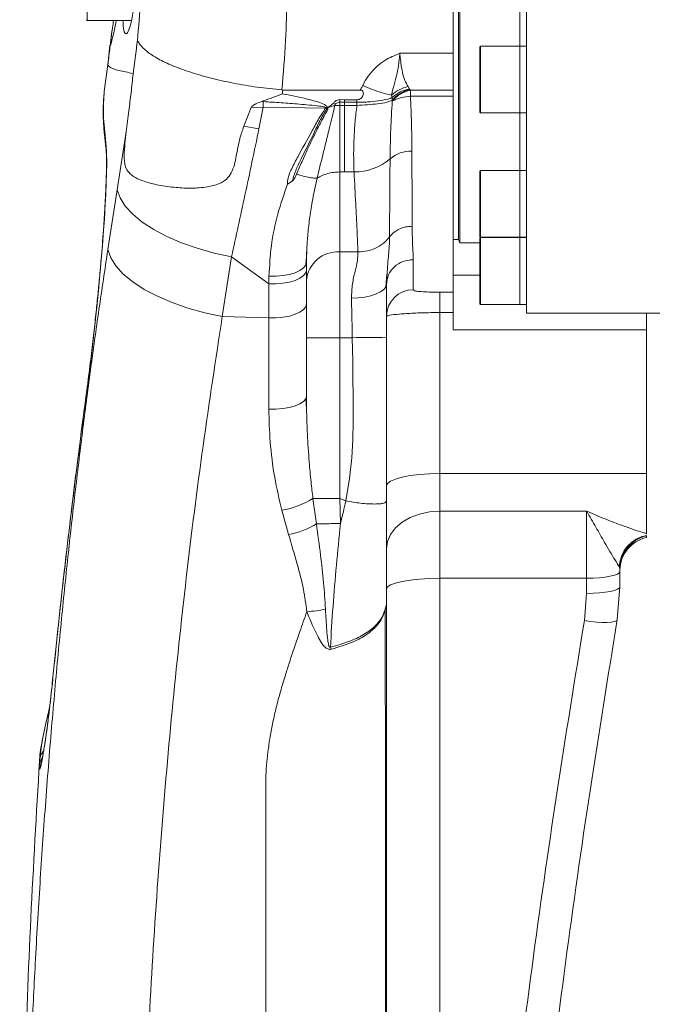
# Model space of a CAD drawing. Header units: millimetres. Extents: x 176 to 9387, y -11044 to -3322.
# Tile 48 of 255: x 1136 to 1231, y -5290 to -5143. Entities that reach past the tile are written whole.
import ezdxf

# ---------------------------------------------------------------- set-up
doc = ezdxf.new("R2010")
doc.units = ezdxf.units.MM
doc.header["$LTSCALE"] = 0.3175
doc.layers.add('1轮廓实线层', color=7, linetype='Continuous', lineweight=18)

msp = doc.modelspace()

# ---------------------------------------------------------------- linework, layer by layer
at = {"layer": '1轮廓实线层', "ltscale": 20}
for p, q in [((1212.35142, -5186.45329), (1212.35142, -5042.84639)), ((1202.35142, -5175.95328), (1202.35142, -5053.14464)), ((1202.15142, -5175.45326), (1202.15142, -5053.63495)), ((1146.45142, -5126.602), (1146.45142, -5142.60204)), ((1201.35142, -5131.4909), (1201.35142, -5147.53492)), ((1211.35142, -5146.45429), (1211.35142, -5132.12187)), ((1146.45142, -5142.60204), (1153.11173, -5142.60204)), ((1149.88248, -5146.29431), (1149.56016, -5149.32854)), ((1149.9389, -5146.30039), (1149.92729, -5146.37644)), ((1149.95987, -5146.16318), (1149.9389, -5146.30039)), ((1211.35142, -5146.45429), (1205.45143, -5146.45429)), ((1205.45143, -5146.45429), (1205.45143, -5156.45428)), ((1212.35142, -5146.45429), (1211.35142, -5146.45429)), ((1211.35142, -5146.83492), (1211.35142, -5146.45429)), ((1211.35142, -5153.36771), (1211.35142, -5146.45429)), ((1201.35142, -5147.53492), (1193.35142, -5147.53492)), ((1201.35142, -5147.53492), (1201.35142, -5153.04048)), ((1205.35142, -5156.35426), (1205.35142, -5146.5543)), ((1211.35142, -5156.45428), (1211.35142, -5146.83492)), ((1149.57364, -5149.22781), (1149.04093, -5153.25506)), ((1149.04313, -5153.31561), (1149.02102, -5153.46939)), ((1175.65551, -5153.03285), (1175.79195, -5153.03917)), ((1175.79195, -5153.03917), (1187.42233, -5153.03917)), ((1192.21753, -5154.16701), (1192.11098, -5153.80127)), ((1194.57755, -5152.51036), (1194.81042, -5152.87812)), ((1194.81042, -5152.87812), (1194.85215, -5152.93867)), ((1201.35142, -5153.04048), (1194.93262, -5153.04048)), ((1194.93262, -5153.04048), (1194.93262, -5153.98128)), ((1201.35142, -5153.04048), (1201.35142, -5153.98128)), ((1211.35142, -5156.45428), (1211.35142, -5153.36771)), ((1172.87809, -5154.67973), (1172.66146, -5154.75542)), ((1172.85774, -5154.76401), (1172.66146, -5154.75542)), ((1172.87809, -5154.67973), (1172.85774, -5154.76401)), ((1172.87112, -5155.60157), (1172.85774, -5154.76401)), ((1183.63595, -5155.13809), (1183.62255, -5155.37066)), ((1184.36177, -5154.4816), (1184.35883, -5154.87368)), ((1184.35915, -5155.35135), (1184.35922, -5154.87368)), ((1184.36177, -5154.4816), (1185.04873, -5154.48482)), ((1185.04873, -5154.48482), (1186.92419, -5154.48482)), ((1185.04873, -5154.48482), (1185.04873, -5154.87463)), ((1186.92419, -5154.87463), (1185.04873, -5154.87463)), ((1185.04873, -5155.35123), (1185.04873, -5154.87463)), ((1186.92418, -5155.35123), (1186.92418, -5154.87463)), ((1186.92419, -5154.48482), (1186.92419, -5154.87463)), ((1192.21681, -5154.70476), (1192.17659, -5154.58674)), ((1192.17681, -5154.58722), (1192.21753, -5154.16701)), ((1201.35142, -5153.98128), (1194.93262, -5153.98128)), ((1201.35142, -5153.98128), (1201.35142, -5183.32298)), ((1171.08272, -5155.64389), (1169.94943, -5158.47332)), ((1172.87112, -5155.60157), (1171.08272, -5155.64389)), ((1172.87112, -5155.60157), (1172.23046, -5158.85098)), ((1182.21905, -5155.75309), (1172.87112, -5155.60157)), ((1182.40301, -5155.88755), (1182.21903, -5155.75309)), ((1183.62255, -5155.37066), (1182.61416, -5155.67763)), ((1183.98986, -5155.35612), (1183.62255, -5155.37066)), ((1185.04873, -5155.35123), (1184.35915, -5155.35135)), ((1186.92419, -5155.35123), (1185.04873, -5155.35123)), ((1185.04873, -5155.35123), (1185.04873, -5165.31617)), ((1205.45143, -5156.45428), (1211.35142, -5156.45428)), ((1211.35142, -5156.45428), (1212.35142, -5156.45428)), ((1211.35142, -5165.07746), (1211.35142, -5156.45428)), ((1152.32073, -5159.29766), (1150.97216, -5167.9833)), ((1169.94943, -5158.47332), (1172.23046, -5158.85098)), ((1185.04873, -5165.31617), (1184.35143, -5165.31802)), ((1184.35143, -5165.31802), (1184.35143, -5177.30273)), ((1185.04873, -5165.31617), (1186.48335, -5165.31617)), ((1205.35142, -5174.97749), (1205.35142, -5165.17747)), ((1211.35142, -5165.07746), (1205.45143, -5165.07746)), ((1205.45143, -5165.07746), (1205.45143, -5175.07751)), ((1212.35142, -5165.07746), (1211.35142, -5165.07746)), ((1211.35142, -5166.54194), (1211.35142, -5165.07746)), ((1211.35142, -5173.61302), (1211.35142, -5165.07746)), ((1177.20863, -5166.68279), (1176.49822, -5167.1604)), ((1211.35142, -5175.07751), (1211.35142, -5166.54194)), ((1150.97216, -5167.9833), (1149.57175, -5176.94951)), ((1211.35142, -5175.07751), (1211.35142, -5173.61302)), ((1201.35142, -5175.45326), (1202.15142, -5175.45326)), ((1202.15142, -5175.45326), (1202.35142, -5175.95328)), ((1202.35142, -5175.95328), (1205.35142, -5175.95328)), ((1205.35142, -5185.05628), (1205.35142, -5175.25626)), ((1205.45143, -5175.07751), (1211.35142, -5175.07751)), ((1211.35142, -5175.15631), (1205.45143, -5175.15631)), ((1205.45143, -5175.15631), (1205.45143, -5185.1563)), ((1211.35142, -5175.07751), (1212.35142, -5175.07751)), ((1211.35142, -5175.15631), (1211.35142, -5175.07751)), ((1212.35142, -5175.15631), (1211.35142, -5175.15631)), ((1211.35142, -5178.24287), (1211.35142, -5175.15631)), ((1211.35142, -5184.77566), (1211.35142, -5175.15631)), ((1179.25534, -5179.24912), (1179.38018, -5177.32395)), ((1184.35143, -5177.30273), (1187.07189, -5177.30273)), ((1184.35143, -5190.14383), (1184.35143, -5177.30273)), ((1166.73057, -5186.94837), (1168.10861, -5178.01792)), ((1168.10861, -5178.01792), (1173.70748, -5182.06258)), ((1179.35142, -5179.96712), (1179.35142, -5178.84178)), ((1195.35143, -5178.45471), (1195.35143, -5182.96434)), ((1211.35142, -5185.1563), (1211.35142, -5178.24287)), ((1179.35142, -5179.96712), (1179.35142, -5185.05372)), ((1173.70748, -5182.06258), (1173.72769, -5180.9131)), ((1191.26847, -5182.57118), (1191.42125, -5180.64333)), ((1201.35142, -5180.78269), (1205.35142, -5180.78269)), ((1173.70748, -5182.06258), (1173.70748, -5187.14924)), ((1191.35142, -5182.167), (1191.35142, -5190.14383)), ((1199.35142, -5183.32298), (1201.35142, -5183.32298)), ((1199.35142, -5183.32298), (1199.35142, -5186.38171)), ((1201.35142, -5186.38171), (1201.35142, -5183.32298)), ((1211.35142, -5185.1563), (1211.35142, -5184.77566)), ((1179.35142, -5198.88182), (1179.35142, -5185.05372)), ((1205.45143, -5185.1563), (1211.35142, -5185.1563)), ((1211.35142, -5185.1563), (1212.35142, -5185.1563)), ((1166.73057, -5186.94837), (1173.70748, -5187.14924)), ((1173.70748, -5187.14924), (1173.70313, -5200.82522)), ((1199.35142, -5186.38171), (1199.35142, -5210.48618)), ((1201.35142, -5186.38171), (1199.35142, -5186.38171)), ((1201.35142, -5188.95329), (1201.35142, -5186.38171)), ((1212.35142, -5186.45329), (1232.35142, -5186.45329)), ((1230.35142, -5188.95329), (1230.35142, -5186.45329)), ((1230.35142, -5188.95329), (1201.35142, -5188.95329)), ((1230.35142, -5210.48618), (1230.35142, -5188.95329)), ((1184.35143, -5190.14383), (1179.35142, -5190.14383)), ((1186.22458, -5190.14383), (1184.35143, -5190.14383)), ((1184.35143, -5214.21559), (1184.35143, -5190.14383)), ((1191.35142, -5190.14383), (1191.35142, -5214.59843)), ((1179.37253, -5200.86868), (1179.25953, -5199.25583)), ((1179.37149, -5200.7934), (1179.35142, -5198.88182)), ((1179.36141, -5199.83287), (1179.28739, -5199.65346)), ((1199.35142, -5210.48618), (1199.35142, -5216.12884)), ((1199.35142, -5210.48618), (1230.35142, -5210.48618)), ((1230.35142, -5219.50669), (1230.35142, -5210.48618)), ((1184.35143, -5214.21559), (1180.3253, -5214.21559)), ((1180.83638, -5218.05049), (1180.3253, -5214.21559)), ((1184.35143, -5214.21559), (1184.43664, -5217.99357)), ((1185.23898, -5214.59843), (1184.35143, -5214.21559)), ((1191.35142, -5214.59843), (1191.35142, -5229.40756)), ((1175.64696, -5215.99103), (1176.66831, -5219.64545)), ((1199.35142, -5216.12884), (1199.35142, -5226.18259)), ((1199.35142, -5216.12884), (1221.35142, -5216.12884)), ((1221.35142, -5226.18259), (1221.35142, -5216.12884)), ((1230.35142, -5219.83678), (1230.35142, -5220.07985)), ((1230.35142, -5220.07985), (1230.35142, -5220.08396)), ((1226.35142, -5224.73408), (1226.2469, -5224.43445)), ((1226.35142, -5224.73408), (1226.35142, -5225.17772)), ((1226.35142, -5225.17772), (1226.35142, -5227.45426)), ((1199.35142, -5226.18259), (1199.35142, -5541.68017)), ((1221.35142, -5226.18259), (1199.35142, -5226.18259)), ((1221.35142, -5228.45055), (1221.35142, -5226.18259)), ((1226.35142, -5227.45426), (1225.94634, -5232.36759)), ((1221.01386, -5232.52947), (1221.35142, -5228.45055)), ((1191.35142, -5229.40756), (1191.35142, -5375.73166)), ((1182.93531, -5236.49473), (1183.05739, -5236.80348)), ((1140.88329, -5245.27956), (1140.6623, -5246.23157)), ((1140.66388, -5246.22573), (1140.70745, -5246.08291)), ((1139.31893, -5253.70194), (1139.29731, -5254.36474)), ((1139.32264, -5253.58821), (1139.31893, -5253.70194)), ((1139.3275, -5254.09294), (1139.38907, -5254.138))]:
    msp.add_line(p, q, dxfattribs=at)
at = {"layer": '1轮廓实线层', "lineweight": 0, "ltscale": 20}
for points in [[(1146.46632, -5197.69944), (1146.60429, -5196.66571), (1146.74786, -5195.56714), (1146.89663, -5194.40259), (1147.05021, -5193.17109), (1147.20808, -5191.87171), (1147.36973, -5190.50367), (1147.48066, -5189.54129), (1147.61711, -5188.32899), (1147.77726, -5186.86206), (1147.95874, -5185.13585), (1148.15843, -5183.14619), (1148.27605, -5181.9231), (1148.38648, -5180.73476), (1148.48985, -5179.58237), (1148.58632, -5178.46716), (1148.67606, -5177.39011), (1148.75919, -5176.35233), (1148.93166, -5174.04474), (1149.04465, -5172.37778), (1149.10926, -5171.34435), (1149.12618, -5171.06141), (1149.13111, -5170.97778), (1149.13287, -5170.9478), (1149.13342, -5170.93838), (1149.13361, -5170.93499), (1149.1337, -5170.93361), (1149.13373, -5170.93308), (1149.13375, -5170.93284), (1149.13375, -5170.93272), (1149.13375, -5170.93266), (1149.13376, -5170.93266), (1149.13376, -5170.9326), (1149.25474, -5168.66238), (1149.32718, -5166.94887), (1149.37476, -5165.38257), (1149.39525, -5164.1279), (1149.37531, -5162.19593), (1149.28557, -5160.97267)], [(1168.10861, -5178.01792), (1165.50067, -5177.45591), (1162.98622, -5176.75282), (1160.61063, -5175.92139), (1158.41674, -5174.9766), (1156.44412, -5173.93548), (1154.72836, -5172.81676), (1153.30038, -5171.6407), (1152.18595, -5170.42852), (1151.40519, -5169.20198), (1150.97216, -5167.9833)], [(1166.73057, -5186.94837), (1164.11093, -5186.39524), (1161.58574, -5185.69983), (1159.20087, -5184.87478), (1156.99968, -5183.93506), (1155.02219, -5182.8977), (1153.30433, -5181.78166), (1151.87735, -5180.60721), (1150.76715, -5179.39563), (1149.99393, -5178.16896), (1149.57175, -5176.94951)], [(1173.72769, -5180.9131), (1174.78543, -5180.92151), (1175.82374, -5180.83687), (1176.79613, -5180.66282), (1177.65909, -5180.40736), (1178.37396, -5180.08174), (1178.90874, -5179.70062), (1179.2395, -5179.28107), (1179.35142, -5178.84178)], [(1179.35142, -5179.96712), (1179.23896, -5180.41272), (1178.90665, -5180.83836), (1178.36941, -5181.22477), (1177.65145, -5181.55457), (1176.78503, -5181.81301), (1175.80913, -5181.98837), (1174.76767, -5182.07289), (1173.70748, -5182.06258)], [(1191.35142, -5182.167), (1191.25024, -5182.55545), (1190.95057, -5182.93239), (1190.46394, -5183.28346), (1189.80907, -5183.59507), (1189.01112, -5183.85531), (1188.10077, -5184.05415), (1187.11303, -5184.18391), (1186.08587, -5184.23964)], [(1179.35142, -5185.05372), (1179.23896, -5185.49938), (1178.90665, -5185.92496), (1178.36941, -5186.31137), (1177.65145, -5186.64123), (1176.78503, -5186.89961), (1175.80913, -5187.07503), (1174.76767, -5187.15949), (1173.70748, -5187.14924)], [(1186.22458, -5190.14383), (1186.27639, -5193.64769), (1186.31369, -5196.78075), (1186.32723, -5198.33518), (1186.34043, -5200.31239), (1186.35157, -5202.07412), (1186.35442, -5202.5363), (1186.35516, -5202.66272), (1186.35536, -5202.69979), (1186.35543, -5202.7129), (1186.35545, -5202.71696), (1186.35545, -5202.71839), (1186.35545, -5202.71898), (1186.35545, -5202.71922), (1186.35545, -5202.71928), (1186.35545, -5202.71934), (1186.35545, -5202.7194), (1186.31994, -5205.38891), (1186.14646, -5208.13311), (1185.78607, -5211.2353), (1185.23898, -5214.59843)], [(1146.49845, -5197.39301), (1146.48134, -5197.44022), (1146.46632, -5197.69944)], [(1179.35142, -5198.88182), (1179.23884, -5199.29535), (1178.90619, -5199.69029), (1178.36844, -5200.04881), (1177.64979, -5200.35482), (1176.78263, -5200.59444), (1175.80598, -5200.75698), (1174.76384, -5200.83506), (1173.70313, -5200.82522)], [(1199.35142, -5210.48618), (1197.7907, -5210.52207), (1196.28995, -5210.62834), (1194.90686, -5210.80096), (1193.69457, -5211.03318), (1192.69967, -5211.31618), (1191.96038, -5211.63906), (1191.50514, -5211.98941), (1191.35142, -5212.35378)], [(1199.35142, -5216.12884), (1197.7907, -5216.23702), (1196.28995, -5216.55739), (1194.90686, -5217.07756), (1193.69457, -5217.77768), (1192.69967, -5218.63068), (1191.96038, -5219.60397), (1191.50514, -5220.65998), (1191.35142, -5221.7582)], [(1226.35142, -5225.17772), (1226.25535, -5225.37376), (1225.97082, -5225.56223), (1225.50877, -5225.73597), (1224.88696, -5225.88826), (1224.12927, -5226.01325), (1223.26484, -5226.10612), (1222.32687, -5226.16328), (1221.35142, -5226.18259)], [(1199.35142, -5226.18259), (1197.7907, -5226.21347), (1196.28995, -5226.30496), (1194.90686, -5226.45355), (1193.69457, -5226.65353), (1192.69967, -5226.89719), (1191.96038, -5227.17513), (1191.50514, -5227.47679), (1191.35142, -5227.79043)], [(1226.35142, -5227.45426), (1226.25535, -5227.64863), (1225.97082, -5227.83555), (1225.50877, -5228.0078), (1224.88696, -5228.15878), (1224.12927, -5228.28264), (1223.26484, -5228.37473), (1222.32687, -5228.43141), (1221.35142, -5228.45055)], [(1225.94634, -5232.36759), (1225.82509, -5232.53501), (1225.5264, -5232.66609), (1225.06131, -5232.75597), (1224.44694, -5232.80127), (1223.70598, -5232.80043), (1222.86573, -5232.75341), (1221.95719, -5232.66197), (1221.01386, -5232.52947)], [(1141.32209, -5241.21023), (1141.31865, -5241.21911), (1141.28705, -5241.47243)], [(1140.57525, -5246.78547), (1140.6544, -5246.26137), (1140.66388, -5246.22573)]]:
    msp.add_lwpolyline(points, dxfattribs=at)
for centre, radius, start, end in [((1146.45142, -5142.50203), 0.1, 180, 270), ((1205.45142, -5146.55427), 0.1, 90, 180), ((1196.15228, -5158.07875), 5.1838, 103.6083348, 139.3925758), ((1195.6868, -5157.89368), 5.09155, 99.9113177, 132.9513658), ((1195.08526, -5160.0133), 6.03395, 91.4495059, 118.3843678), ((1205.45142, -5156.35427), 0.1, 180, 270), ((1151.9332, -5161.32623), 2.67113, 172.3937463, 187.7022426), ((1195.00941, -5166.88627), 4.71316, 88.2470967, 131.5611862), ((1186.49307, -5156.9148), 8.40138, 269.9336818, 309.9041945), ((1205.45142, -5165.17748), 0.1, 90, 180), ((1205.45142, -5174.97748), 0.1, 180, 270), ((1205.45142, -5175.25629), 0.1, 90, 180), ((1184.01745, -5181.9731), 4.6823, 85.9097988, 175.2223583), ((1195.33745, -5186.95036), 3.98605, 89.7990741, 179.7966318), ((1205.45142, -5185.05629), 0.1, 180, 270), ((1188.788, -5270.40105), 80.29815, 88.1705911, 91.8294089), ((1173.71943, -5203.86045), 12.28276, 279.0287197, 302.5350874), ((1173.74553, -5205.7638), 14.18601, 281.889979, 299.9899487), ((1231.23802, -5224.66763), 4.99656, 100.2207323, 177.3250892), ((1231.35016, -5224.73473), 4.99874, 101.5251311, 179.9925283), ((1231.35008, -5224.97773), 4.99866, 101.5243946, 179.9932648), ((1231.35142, -5224.98295), 5, 101.536959, 180), ((1142.20797, -5254.55162), 2.91665, 148.8649267, 176.3263805)]:
    msp.add_arc(centre, radius, start, end, dxfattribs=at)
at = {"layer": '1轮廓实线层', "ltscale": 20}
for points, knots in [([(1154.00152, -5145.58346), (1154.17927, -5143.61578), (1154.6964, -5137.89108), (1154.69221, -5132.1375), (1154.68946, -5128.36153)], [0, 0, 0, 0, 5.930256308, 17.25325162, 17.25325162, 17.25325162, 17.25325162]), ([(1176.40191, -5132.57236), (1176.42751, -5136.91757), (1176.46775, -5143.74987), (1175.87228, -5150.55547), (1175.65551, -5153.03285)], [0, 0, 0, 0, 13.035123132, 20.496147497, 20.496147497, 20.496147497, 20.496147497]), ([(1153.70736, -5137.63864), (1153.63491, -5138.67204), (1153.49006, -5140.73832), (1153.06489, -5143.05552), (1152.60229, -5144.47551), (1152.19015, -5144.7335), (1151.92285, -5144.09007), (1151.84907, -5143.00243), (1151.82192, -5142.60204)], [0, 0, 0, 0, 1.708731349, 3.416594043, 5.145879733, 6.888874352, 8.621565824, 9.631039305, 9.631039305, 9.631039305, 9.631039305]), ([(1149.92729, -5146.37644), (1150.03047, -5145.49087), (1150.17742, -5144.22967), (1150.37495, -5142.97555), (1150.43378, -5142.60204)], [0, 0, 0, 0, 2.674569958, 3.8089927, 3.8089927, 3.8089927, 3.8089927]), ([(1149.92729, -5146.37644), (1149.929, -5146.39382), (1149.93236, -5146.42812), (1149.97615, -5146.3227), (1150.05264, -5146.07939), (1150.15888, -5145.69076), (1150.27819, -5145.213), (1150.41858, -5144.61311), (1150.59272, -5143.77715), (1150.73348, -5143.06634), (1150.80482, -5142.62598), (1150.8087, -5142.60204)], [0, 0, 0, 0, 0.474023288, 0.935173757, 1.490693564, 2.042094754, 2.440707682, 2.859241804, 3.441803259, 3.952082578, 3.981416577, 3.981416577, 3.981416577, 3.981416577]), ([(1150.43491, -5142.60204), (1150.37701, -5142.97048), (1150.19112, -5144.1533), (1150.05246, -5145.34341), (1149.95699, -5146.16282)], [0, 0, 0, 0, 1.11931379, 3.593415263, 3.593415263, 3.593415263, 3.593415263]), ([(1149.92729, -5146.37644), (1149.8281, -5147.21734), (1149.72172, -5148.1192), (1149.61507, -5148.92614), (1149.59933, -5149.04387), (1149.58914, -5149.11833), (1149.5818, -5149.16943), (1149.58721, -5149.12636), (1149.57611, -5149.20939), (1149.57364, -5149.22781)], [0, 0, 0, 0, 1.93261034, 2.072704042, 2.193349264, 2.312094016, 2.440371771, 2.844807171, 2.960105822, 2.960105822, 2.960105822, 2.960105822]), ([(1153.36205, -5150.54936), (1153.38549, -5150.39245), (1153.63011, -5148.75473), (1153.82516, -5147.08931), (1154.00152, -5145.58346)], [0, 0, 0, 0, 0.479779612, 5.007485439, 5.007485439, 5.007485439, 5.007485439]), ([(1175.65551, -5153.03285), (1174.425, -5152.90115), (1171.96398, -5152.63774), (1168.37755, -5152.02906), (1165.00376, -5151.28049), (1161.92753, -5150.40299), (1159.25029, -5149.42175), (1157.03009, -5148.36729), (1155.35002, -5147.26896), (1154.42443, -5146.34412), (1154.09216, -5145.78641), (1154.00672, -5145.5951), (1154.00152, -5145.58346)], [0, 0, 0, 0, 2.754794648, 5.509602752, 8.264366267, 11.019124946, 13.774679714, 16.530274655, 19.287324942, 22.044413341, 23.412850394, 23.501514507, 23.501514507, 23.501514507, 23.501514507]), ([(1187.7945, -5152.34585), (1187.79786, -5152.33885), (1187.81468, -5152.30379), (1187.88648, -5152.15696), (1188.18974, -5151.57504), (1189.09952, -5150.20625), (1190.8563, -5148.55736), (1192.58436, -5147.84924), (1193.35142, -5147.53492)], [0, 0, 0, 0, 0.02383644, 0.119468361, 0.50200745, 2.03705443, 5.139441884, 7.615714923, 7.615714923, 7.615714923, 7.615714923]), ([(1192.11097, -5153.80127), (1192.24959, -5153.20814), (1192.51213, -5152.0847), (1192.94446, -5150.58428), (1193.17828, -5149.21167), (1193.28558, -5148.19794), (1193.33605, -5147.685), (1193.35053, -5147.54358), (1193.35142, -5147.53492)], [0, 0, 0, 0, 1.862533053, 3.527763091, 5.002447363, 6.018970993, 6.378862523, 6.402348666, 6.402348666, 6.402348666, 6.402348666]), ([(1193.35142, -5147.53492), (1193.35307, -5147.55782), (1193.36313, -5147.69782), (1193.40729, -5148.20161), (1193.52439, -5149.16422), (1193.73218, -5150.41117), (1194.04267, -5151.58688), (1194.40581, -5152.21386), (1194.57753, -5152.51036)], [0, 0, 0, 0, 0.058313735, 0.356527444, 1.294816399, 2.614379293, 3.969952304, 5.186097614, 5.186097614, 5.186097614, 5.186097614]), ([(1149.57364, -5149.22781), (1149.64252, -5149.37407), (1149.78025, -5149.66654), (1151.04497, -5150.11022), (1152.58988, -5150.40302), (1153.36205, -5150.54936)], [0, 0, 0, 0, 1.395240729, 2.789920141, 4.183565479, 4.183565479, 4.183565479, 4.183565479]), ([(1152.32075, -5159.29766), (1152.45136, -5158.24281), (1152.69396, -5156.28348), (1153.05844, -5153.43507), (1153.27889, -5151.54334), (1153.35986, -5150.57563), (1153.36205, -5150.54936)], [0, 0, 0, 0, 3.20770659, 5.958175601, 8.733379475, 8.810809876, 8.810809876, 8.810809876, 8.810809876]), ([(1187.42233, -5153.03917), (1187.47394, -5152.95413), (1187.61035, -5152.72935), (1187.7239, -5152.49287), (1187.7945, -5152.34585)], [0, 0, 0, 0, 0.2980316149, 0.78782894, 0.78782894, 0.78782894, 0.78782894]), ([(1187.79449, -5152.34585), (1188.27314, -5152.5514), (1189.23042, -5152.96251), (1190.59118, -5153.43038), (1191.53478, -5153.68742), (1192.0015, -5153.77964), (1192.11098, -5153.80127)], [0, 0, 0, 0, 1.381277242, 2.762496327, 4.143741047, 4.567018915, 4.567018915, 4.567018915, 4.567018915]), ([(1149.02026, -5153.48406), (1148.95813, -5154.15105), (1148.84045, -5155.41449), (1148.88087, -5157.54834), (1149.02553, -5159.60831), (1149.20479, -5161.03502), (1149.28799, -5161.69722)], [0, 0, 0, 0, 2.449134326, 4.639238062, 6.570559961, 8.243398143, 8.243398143, 8.243398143, 8.243398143]), ([(1149.28557, -5160.97267), (1149.11768, -5159.49765), (1148.77614, -5156.49699), (1148.95168, -5154.34779), (1149.04093, -5153.25506)], [0, 0, 0, 0, 3.813198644, 7.757304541, 7.757304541, 7.757304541, 7.757304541]), ([(1175.71526, -5153.60267), (1175.70611, -5153.60625), (1174.75715, -5153.97723), (1173.81307, -5154.33018), (1172.87809, -5154.67973)], [0, 0, 0, 0, 0.029260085, 3.034808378, 3.034808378, 3.034808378, 3.034808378]), ([(1175.79195, -5153.03917), (1175.79194, -5153.03921), (1175.7796, -5153.23677), (1175.74743, -5153.41974), (1175.71526, -5153.60267)], [0, 0, 0, 0, 0.0001145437, 0.5695002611, 0.5695002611, 0.5695002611, 0.5695002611]), ([(1175.71526, -5153.60267), (1176.32407, -5153.722), (1178.22165, -5154.09394), (1180.42489, -5154.57182), (1182.05843, -5155.1781), (1182.39908, -5155.46807), (1182.47362, -5155.59576), (1182.48881, -5155.69945), (1182.4648, -5155.79918), (1182.42471, -5155.85653), (1182.40302, -5155.88755)], [0, 0, 0, 0, 1.860686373, 5.799539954, 6.796932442, 7.023653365, 7.148204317, 7.246612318, 7.345172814, 7.461381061, 7.461381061, 7.461381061, 7.461381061]), ([(1186.92419, -5154.48482), (1187.03072, -5154.47466), (1187.24378, -5154.45433), (1187.52518, -5154.29697), (1187.7388, -5154.06591), (1187.86629, -5153.77446), (1187.88955, -5153.49912), (1187.83483, -5153.28844), (1187.7489, -5153.15526), (1187.63211, -5153.07341), (1187.51654, -5153.04237), (1187.44822, -5153.04005), (1187.42233, -5153.03917)], [0, 0, 0, 0, 0.315453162, 0.630844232, 0.942763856, 1.262925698, 1.601489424, 1.78768878, 1.934333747, 2.082094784, 2.208298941, 2.285284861, 2.285284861, 2.285284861, 2.285284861]), ([(1194.57753, -5152.51036), (1194.12529, -5152.64204), (1193.22079, -5152.90541), (1192.48092, -5153.50264), (1192.11097, -5153.80127)], [0, 0, 0, 0, 1.419643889, 2.839366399, 2.839366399, 2.839366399, 2.839366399]), ([(1194.85215, -5152.93867), (1194.60283, -5153.01182), (1194.10418, -5153.15812), (1193.38857, -5153.53647), (1192.7248, -5154.00806), (1192.35947, -5154.39416), (1192.17681, -5154.58722)], [0, 0, 0, 0, 0.800122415, 1.600235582, 2.400373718, 3.200537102, 3.200537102, 3.200537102, 3.200537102]), ([(1194.85179, -5152.9382), (1194.88666, -5152.95979), (1194.92155, -5152.98141), (1194.93261, -5153.04044), (1194.93262, -5153.04048)], [0, 0, 0, 0, 0.1420647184, 0.142160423, 0.142160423, 0.142160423, 0.142160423]), ([(1172.66146, -5154.75542), (1172.35288, -5154.86813), (1171.84932, -5155.05204), (1171.28526, -5155.34181), (1171.12709, -5155.57772), (1171.08272, -5155.64389)], [0, 0, 0, 0, 0.991621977, 1.618183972, 1.862447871, 1.862447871, 1.862447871, 1.862447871]), ([(1182.21905, -5155.75309), (1182.23558, -5155.74593), (1182.25857, -5155.73597), (1182.28455, -5155.71761), (1182.29665, -5155.7046), (1182.30189, -5155.69144), (1182.30181, -5155.6809), (1182.29726, -5155.6691), (1182.28128, -5155.65025), (1182.20665, -5155.60719), (1181.88169, -5155.52203), (1180.56115, -5155.33897), (1178.39036, -5155.1626), (1175.57075, -5154.95), (1173.7621, -5154.826), (1172.85774, -5154.76401)], [0, 0, 0, 0, 0.054280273, 0.075500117, 0.096916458, 0.107928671, 0.119034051, 0.129203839, 0.146794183, 0.193809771, 0.386449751, 1.149923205, 4.196090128, 6.91538726, 9.634910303, 9.634910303, 9.634910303, 9.634910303]), ([(1183.36513, -5155.0451), (1183.30681, -5155.08804), (1183.15154, -5155.20235), (1182.90899, -5155.39701), (1182.69311, -5155.54027), (1182.61713, -5155.65607), (1182.61369, -5155.67299), (1182.61265, -5155.6781)], [0, 0, 0, 0, 0.2179493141, 0.5802529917, 0.9431245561, 0.9802375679, 0.9963026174, 0.9963026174, 0.9963026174, 0.9963026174]), ([(1183.36513, -5155.0451), (1183.44567, -5154.93959), (1183.60696, -5154.7283), (1183.96459, -5154.52037), (1184.23162, -5154.49431), (1184.36177, -5154.4816)], [0, 0, 0, 0, 0.409806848, 0.820633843, 1.211310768, 1.211310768, 1.211310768, 1.211310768]), ([(1183.63595, -5155.13809), (1183.63197, -5155.13682), (1183.54124, -5155.10781), (1183.45121, -5155.07576), (1183.36513, -5155.0451)], [0, 0, 0, 0, 0.0125352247, 0.2863735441, 0.2863735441, 0.2863735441, 0.2863735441]), ([(1184.35883, -5154.87368), (1184.3555, -5154.87367), (1184.33883, -5154.87365), (1184.26866, -5154.8751), (1184.09488, -5154.89482), (1183.856, -5154.97262), (1183.70321, -5155.08751), (1183.63595, -5155.13809)], [0, 0, 0, 0, 0.0100436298, 0.050197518, 0.2112518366, 0.5361488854, 0.7916291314, 0.7916291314, 0.7916291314, 0.7916291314]), ([(1185.04873, -5154.87463), (1184.96559, -5154.87461), (1184.79931, -5154.87456), (1184.56935, -5154.87425), (1184.42252, -5154.87385), (1184.35883, -5154.87368)], [0, 0, 0, 0, 0.2494082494, 0.4988316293, 0.6898949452, 0.6898949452, 0.6898949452, 0.6898949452]), ([(1192.21753, -5154.16701), (1191.99369, -5154.24546), (1191.32888, -5154.47846), (1190.10955, -5154.69298), (1188.76267, -5154.82087), (1187.70502, -5154.8684), (1187.15671, -5154.87278), (1186.92419, -5154.87463)], [0, 0, 0, 0, 0.807192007, 2.397330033, 3.84286882, 4.723664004, 5.372222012, 5.372222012, 5.372222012, 5.372222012]), ([(1192.17669, -5154.58734), (1191.92934, -5154.68023), (1191.26554, -5154.92953), (1190.03774, -5155.1199), (1188.50616, -5155.24626), (1187.44967, -5155.31636), (1186.92419, -5155.35123)], [0, 0, 0, 0, 0.897408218, 2.408296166, 3.880815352, 5.337993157, 5.337993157, 5.337993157, 5.337993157]), ([(1191.88261, -5163.35965), (1191.90265, -5162.08316), (1191.9426, -5159.53935), (1192.09845, -5156.51853), (1192.20527, -5154.88157), (1192.21681, -5154.70476)], [0, 0, 0, 0, 4.099904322, 8.170357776, 8.663238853, 8.663238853, 8.663238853, 8.663238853]), ([(1194.93262, -5153.98128), (1194.94277, -5154.14773), (1195.03588, -5155.67559), (1195.12208, -5158.4926), (1195.14308, -5160.94777), (1195.15358, -5162.17531)], [0, 0, 0, 0, 0.472330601, 4.335619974, 8.198626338, 8.198626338, 8.198626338, 8.198626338]), ([(1176.49822, -5167.1604), (1176.49854, -5167.00524), (1176.5002, -5166.19082), (1177.13956, -5164.78251), (1178.37245, -5162.37489), (1179.79019, -5159.98049), (1181.04831, -5157.50259), (1181.8294, -5156.33534), (1182.21903, -5155.75309)], [0, 0, 0, 0, 0.473519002, 2.485397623, 4.580915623, 8.728987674, 10.813310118, 12.887894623, 12.887894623, 12.887894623, 12.887894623]), ([(1182.40301, -5155.88755), (1182.03377, -5156.47256), (1181.29251, -5157.64699), (1180.18944, -5160.1758), (1178.92073, -5162.5476), (1177.78392, -5164.90748), (1177.40073, -5166.08998), (1177.20863, -5166.68279)], [0, 0, 0, 0, 2.043935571, 4.103337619, 8.229657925, 10.117279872, 12.014926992, 12.014926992, 12.014926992, 12.014926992]), ([(1177.87259, -5165.62791), (1178.13847, -5165.00372), (1178.66632, -5163.76454), (1179.48903, -5161.96813), (1180.27929, -5160.32431), (1180.9784, -5158.92399), (1181.4854, -5157.87247), (1181.94121, -5157.07155), (1182.26721, -5156.49212), (1182.51747, -5156.01529), (1182.58669, -5155.76945), (1182.61271, -5155.67703)], [0, 0, 0, 0, 2.06096128, 4.091590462, 5.962254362, 7.538819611, 8.772925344, 9.444375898, 10.272937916, 10.747851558, 11.033932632, 11.033932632, 11.033932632, 11.033932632]), ([(1180.95639, -5166.24076), (1181.0938, -5165.66179), (1181.36554, -5164.51685), (1181.81188, -5162.69654), (1182.29422, -5160.74621), (1182.76245, -5158.8589), (1183.20978, -5157.05178), (1183.47957, -5155.95299), (1183.62255, -5155.37066)], [0, 0, 0, 0, 1.891402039, 3.740285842, 5.787353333, 7.96663433, 9.482806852, 11.192359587, 11.192359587, 11.192359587, 11.192359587]), ([(1184.35915, -5155.35135), (1184.29757, -5155.35156), (1184.20518, -5155.35187), (1184.09749, -5155.35374), (1184.04366, -5155.3546), (1184.01676, -5155.35557), (1184.0033, -5155.35556), (1183.99659, -5155.35608), (1183.99305, -5155.35592), (1183.99126, -5155.35613), (1183.99029, -5155.35612), (1183.98998, -5155.35612), (1183.98986, -5155.35612)], [0, 0, 0, 0, 0.1846118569, 0.2769804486, 0.3231716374, 0.3462678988, 0.357812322, 0.3635933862, 0.366474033, 0.36842568, 0.3690220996, 0.3693659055, 0.3693659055, 0.3693659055, 0.3693659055]), ([(1184.35915, -5155.35135), (1184.35798, -5157.171), (1184.35563, -5160.81032), (1184.35282, -5163.81545), (1184.35142, -5165.31802)], [0, 0, 0, 0, 4.983307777, 9.966674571, 9.966674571, 9.966674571, 9.966674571]), ([(1186.92419, -5155.35123), (1186.82248, -5156.16525), (1186.61109, -5157.85717), (1186.45972, -5160.36241), (1186.40191, -5162.91906), (1186.45559, -5164.49911), (1186.48335, -5165.31617)], [0, 0, 0, 0, 2.2306879, 4.636485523, 7.222098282, 9.991031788, 9.991031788, 9.991031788, 9.991031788]), ([(1169.94943, -5158.47332), (1169.74124, -5159.08496), (1169.24429, -5160.54494), (1168.83729, -5162.92954), (1168.39649, -5165.06866), (1167.39689, -5166.47005), (1166.11769, -5167.19309), (1164.27603, -5167.63709), (1162.07322, -5167.78603), (1159.57524, -5167.65446), (1157.13787, -5167.3269), (1155.11656, -5166.79543), (1153.64952, -5166.20653), (1152.74389, -5165.52959), (1152.24641, -5164.72563), (1152.04899, -5163.81006), (1152.00492, -5162.60118), (1152.12031, -5161.03851), (1152.25412, -5159.87631), (1152.32075, -5159.29766)], [0, 0, 0, 0, 1.675435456, 3.99923641, 6.30166693, 7.302276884, 8.48666205, 10.117014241, 12.325838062, 14.537788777, 17.384405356, 20.230547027, 22.283441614, 24.330120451, 25.706396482, 26.529795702, 27.352519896, 28.811242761, 30.2577546, 30.2577546, 30.2577546, 30.2577546]), ([(1172.23046, -5158.85098), (1171.53186, -5162.18351), (1170.16687, -5168.69482), (1168.78381, -5174.95953), (1168.10861, -5178.01792)], [0, 0, 0, 0, 10.034178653, 19.605417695, 19.605417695, 19.605417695, 19.605417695]), ([(1149.28604, -5161.68315), (1149.30668, -5161.89261), (1149.34646, -5162.29612), (1149.37157, -5163.38142), (1149.36755, -5164.59342), (1149.33561, -5166.15924), (1149.26751, -5167.97635), (1149.17274, -5169.96484), (1149.09063, -5171.20876), (1149.0517, -5171.79848)], [0, 0, 0, 0, 1.525332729, 2.938522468, 4.229246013, 5.390681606, 7.313272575, 8.792774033, 10.126442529, 10.126442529, 10.126442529, 10.126442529]), ([(1195.15358, -5162.17531), (1195.16184, -5164.27967), (1195.17837, -5168.4971), (1195.18816, -5171.79335), (1195.19306, -5173.44488)], [0, 0, 0, 0, 5.623169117, 11.26963979, 11.26963979, 11.26963979, 11.26963979]), ([(1191.80152, -5175.05575), (1191.81215, -5173.34029), (1191.83336, -5169.91846), (1191.86622, -5165.54205), (1191.88261, -5163.35965)], [0, 0, 0, 0, 5.863717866, 11.69638377, 11.69638377, 11.69638377, 11.69638377]), ([(1177.20863, -5166.68279), (1177.2451, -5166.64844), (1177.48064, -5166.42664), (1177.67182, -5166.0458), (1177.82967, -5165.71725), (1177.87259, -5165.62791)], [0, 0, 0, 0, 0.148703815, 0.96027121, 1.263387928, 1.263387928, 1.263387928, 1.263387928]), ([(1180.95639, -5166.24076), (1180.72812, -5166.23892), (1180.25494, -5166.2351), (1179.35756, -5166.07933), (1178.53653, -5165.85951), (1178.02754, -5165.68196), (1177.87259, -5165.62791)], [0, 0, 0, 0, 0.857603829, 1.7776594, 2.742923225, 3.165391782, 3.165391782, 3.165391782, 3.165391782]), ([(1180.95639, -5166.24076), (1181.19611, -5166.10262), (1181.67556, -5165.82634), (1182.51921, -5165.5406), (1183.41807, -5165.35277), (1184.0403, -5165.3296), (1184.35143, -5165.31802)], [0, 0, 0, 0, 0.89325692, 1.786521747, 2.679771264, 3.573034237, 3.573034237, 3.573034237, 3.573034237]), ([(1186.48335, -5165.31617), (1186.56976, -5166.92583), (1186.7367, -5170.03535), (1186.9357, -5174.01692), (1187.02765, -5176.23554), (1187.07189, -5177.30273)], [0, 0, 0, 0, 4.293146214, 8.293467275, 12.001140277, 12.001140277, 12.001140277, 12.001140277]), ([(1179.35142, -5178.84178), (1179.35967, -5178.23967), (1179.37748, -5176.9391), (1179.52694, -5174.7789), (1179.78967, -5172.37146), (1180.14486, -5170.0763), (1180.53169, -5168.03444), (1180.81393, -5166.84242), (1180.95639, -5166.24076)], [0, 0, 0, 0, 1.875874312, 4.051906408, 6.648018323, 9.205764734, 10.95310153, 12.733889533, 12.733889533, 12.733889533, 12.733889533]), ([(1173.72769, -5180.9131), (1173.81577, -5179.40348), (1173.99825, -5176.2761), (1174.93565, -5171.66194), (1175.9895, -5168.62597), (1176.49822, -5167.1604)], [0, 0, 0, 0, 4.596200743, 9.521651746, 14.11833089, 14.11833089, 14.11833089, 14.11833089]), ([(1149.0517, -5171.79848), (1149.00613, -5172.54747), (1148.87472, -5174.70737), (1148.6177, -5177.8848), (1148.32714, -5181.16415), (1148.06231, -5183.90451), (1147.76458, -5186.78029), (1147.41049, -5189.97422), (1146.98191, -5193.60631), (1146.66643, -5196.07677), (1146.49831, -5197.39331)], [0, 0, 0, 0, 2.246497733, 6.478322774, 9.19680922, 11.816785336, 14.512214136, 17.720774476, 21.460444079, 25.727091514, 25.727091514, 25.727091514, 25.727091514]), ([(1195.19306, -5173.44488), (1194.85552, -5173.46619), (1194.18045, -5173.50882), (1193.23617, -5173.84713), (1192.40104, -5174.35396), (1192.00136, -5174.82182), (1191.80152, -5175.05575)], [0, 0, 0, 0, 0.979404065, 1.958803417, 2.938178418, 3.917571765, 3.917571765, 3.917571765, 3.917571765]), ([(1195.19306, -5173.44488), (1195.19703, -5173.86381), (1195.20802, -5175.02378), (1195.30003, -5176.74693), (1195.33429, -5177.88544), (1195.35143, -5178.45471)], [0, 0, 0, 0, 1.104725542, 3.058852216, 5.013128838, 5.013128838, 5.013128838, 5.013128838]), ([(1187.07189, -5177.30273), (1187.56044, -5177.2662), (1188.55559, -5177.1918), (1189.94768, -5176.66209), (1191.06554, -5175.92962), (1191.5805, -5175.31818), (1191.80152, -5175.05575)], [0, 0, 0, 0, 1.415907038, 2.884115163, 4.352297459, 5.456272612, 5.456272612, 5.456272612, 5.456272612]), ([(1191.35142, -5182.167), (1191.4063, -5181.11283), (1191.51464, -5179.03175), (1191.76664, -5176.78673), (1191.7923, -5175.51348), (1191.80152, -5175.05575)], [0, 0, 0, 0, 2.828374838, 5.583575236, 7.129947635, 7.129947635, 7.129947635, 7.129947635]), ([(1149.57175, -5176.94951), (1149.12113, -5179.93921), (1148.21978, -5185.91936), (1146.95594, -5195.02419), (1145.75796, -5204.22327), (1144.65555, -5213.33618), (1143.7926, -5221.01822), (1143.12978, -5227.27668), (1142.61827, -5232.32467), (1142.11268, -5237.55586), (1141.61529, -5242.97162), (1141.1283, -5248.57321), (1140.65413, -5254.36172), (1140.05741, -5262.13061), (1139.37461, -5271.98422), (1138.68925, -5283.52803), (1138.28408, -5291.64573), (1138.08152, -5296.15366), (1138.02619, -5297.41247), (1137.972, -5298.67569), (1137.91886, -5299.94335), (1137.86687, -5301.2154), (1137.81596, -5302.49185), (1137.74967, -5304.19855), (1137.65951, -5306.61362), (1137.54056, -5310.01675), (1137.40491, -5314.2619), (1137.26093, -5319.35248), (1137.11823, -5325.29194), (1136.98922, -5332.08372), (1136.88283, -5339.72966), (1136.85017, -5345.11822), (1136.83299, -5347.95327)], [0, 0, 0, 0, 9.680146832, 19.362702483, 29.047439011, 38.734255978, 47.843188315, 52.832588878, 57.984640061, 63.299388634, 68.77692167, 74.417193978, 80.220235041, 86.186022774, 97.682558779, 109.550539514, 120.301578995, 121.526308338, 122.754645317, 123.98664807, 125.222211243, 126.461455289, 127.704270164, 128.950719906, 131.444061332, 134.749396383, 138.866637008, 143.795884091, 149.537211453, 156.09057679, 163.455994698, 171.633481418, 171.633481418, 171.633481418, 171.633481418]), ([(1187.07189, -5177.30273), (1187.05854, -5177.72001), (1187.03151, -5178.56494), (1186.64052, -5180.18276), (1186.18439, -5182.04502), (1186.11905, -5183.50053), (1186.08587, -5184.23964)], [0, 0, 0, 0, 1.687916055, 3.417784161, 5.201314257, 7.041388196, 7.041388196, 7.041388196, 7.041388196]), ([(1195.35143, -5178.45471), (1194.82728, -5178.51051), (1193.77898, -5178.62212), (1192.45679, -5179.48057), (1191.5318, -5180.70767), (1191.41155, -5181.68056), (1191.35142, -5182.167)], [0, 0, 0, 0, 1.541225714, 3.082447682, 4.623673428, 6.164874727, 6.164874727, 6.164874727, 6.164874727]), ([(1195.35143, -5182.96434), (1195.3992, -5183.01727), (1195.49539, -5183.12386), (1196.25408, -5183.23131), (1197.34813, -5183.29555), (1198.4487, -5183.32019), (1199.12424, -5183.32228), (1199.35142, -5183.32298)], [0, 0, 0, 0, 0.91759709, 1.847776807, 2.75851117, 3.636019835, 4.080645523, 4.080645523, 4.080645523, 4.080645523]), ([(1186.08587, -5184.23964), (1186.10736, -5185.07207), (1186.15643, -5186.97218), (1186.20006, -5189.00281), (1186.22458, -5190.14383)], [0, 0, 0, 0, 2.587330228, 5.90584073, 5.90584073, 5.90584073, 5.90584073]), ([(1154.19975, -5349.12712), (1154.25821, -5342.13337), (1154.37498, -5328.16266), (1155.02122, -5307.34261), (1156.01537, -5286.69231), (1157.39279, -5266.23265), (1159.14457, -5245.9871), (1161.28148, -5225.99342), (1163.77444, -5206.22505), (1165.74205, -5193.39442), (1166.73057, -5186.94837)], [0, 0, 0, 0, 20.219175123, 40.38975045, 60.586830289, 80.814695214, 101.119916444, 121.538541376, 142.085951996, 162.831182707, 162.831182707, 162.831182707, 162.831182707]), ([(1199.35142, -5186.38171), (1198.89696, -5186.3837), (1197.54355, -5186.38963), (1195.33765, -5186.45767), (1193.15303, -5186.59847), (1191.64032, -5186.77531), (1191.44725, -5186.88284), (1191.35142, -5186.93621)], [0, 0, 0, 0, 0.871544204, 2.595512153, 4.394572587, 6.239539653, 8.057679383, 8.057679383, 8.057679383, 8.057679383]), ([(1141.28705, -5241.47243), (1142.07553, -5233.99512), (1143.61594, -5219.38714), (1145.53134, -5204.81339), (1146.46632, -5197.69944)], [0, 0, 0, 0, 22.56400332, 44.081955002, 44.081955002, 44.081955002, 44.081955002]), ([(1146.46224, -5197.66755), (1146.25117, -5199.24665), (1145.77614, -5202.80062), (1145.02418, -5208.63596), (1144.17222, -5215.47828), (1143.25191, -5223.23763), (1142.31519, -5231.5453), (1141.72808, -5237.27006), (1141.43786, -5240.09986)], [0, 0, 0, 0, 4.777308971, 10.751933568, 17.646135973, 25.45997758, 34.193782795, 42.730943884, 42.730943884, 42.730943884, 42.730943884]), ([(1173.70313, -5200.82522), (1173.74695, -5202.46043), (1173.83804, -5205.85992), (1174.48479, -5210.93895), (1175.26849, -5214.34581), (1175.64696, -5215.99103)], [0, 0, 0, 0, 4.970114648, 10.332527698, 15.340573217, 15.340573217, 15.340573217, 15.340573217]), ([(1180.3253, -5214.21559), (1180.22585, -5213.39421), (1180.00581, -5211.57665), (1179.71222, -5208.37402), (1179.49115, -5204.88056), (1179.38469, -5202.22522), (1179.37297, -5200.95353), (1179.37149, -5200.7934)], [0, 0, 0, 0, 2.475226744, 5.477236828, 9.634562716, 12.981864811, 13.464070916, 13.464070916, 13.464070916, 13.464070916]), ([(1185.23898, -5214.59843), (1185.12317, -5215.14884), (1184.88361, -5216.28752), (1184.58889, -5217.41242), (1184.43664, -5217.99357)], [0, 0, 0, 0, 1.686826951, 3.489697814, 3.489697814, 3.489697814, 3.489697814]), ([(1185.23898, -5214.59843), (1186.00001, -5214.7229), (1187.17201, -5214.91459), (1188.59629, -5215.03502), (1189.58072, -5215.06976), (1190.37552, -5215.03502), (1191.14272, -5214.91459), (1191.26926, -5214.7229), (1191.35142, -5214.59843)], [0, 0, 0, 0, 1.511474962, 2.327700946, 3.16205102, 3.996404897, 4.812635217, 6.3241111, 6.3241111, 6.3241111, 6.3241111]), ([(1226.2469, -5224.43445), (1226.04265, -5224.12086), (1225.66352, -5223.53876), (1224.82969, -5222.16122), (1223.87787, -5220.5232), (1222.70878, -5218.46373), (1221.81803, -5216.91789), (1221.3543, -5216.1337), (1221.35142, -5216.12884)], [0, 0, 0, 0, 1.708326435, 3.171073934, 4.649190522, 7.049161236, 9.6265177, 9.642615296, 9.642615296, 9.642615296, 9.642615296]), ([(1221.35142, -5216.12884), (1221.35706, -5216.13138), (1221.8264, -5216.34286), (1222.76023, -5216.74348), (1224.57127, -5217.48129), (1226.48163, -5218.20457), (1228.39338, -5218.88721), (1229.507, -5219.25589), (1230.11476, -5219.43963), (1230.28595, -5219.48814), (1230.35142, -5219.50669)], [0, 0, 0, 0, 0.016404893, 1.363931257, 2.709037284, 5.31597278, 7.077759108, 8.833860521, 9.318932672, 9.619311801, 9.619311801, 9.619311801, 9.619311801]), ([(1180.83638, -5218.05049), (1181.08608, -5218.0418), (1181.58874, -5218.02432), (1182.49092, -5218.00649), (1183.45121, -5217.99509), (1184.11113, -5217.99407), (1184.43664, -5217.99357)], [0, 0, 0, 0, 0.900786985, 1.8132764, 2.719172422, 3.600962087, 3.600962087, 3.600962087, 3.600962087]), ([(1182.20216, -5230.80505), (1182.12083, -5229.48699), (1181.95524, -5226.80313), (1181.45541, -5222.54863), (1181.05037, -5219.60546), (1180.83638, -5218.05049)], [0, 0, 0, 0, 4.014412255, 8.174248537, 12.833825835, 12.833825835, 12.833825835, 12.833825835]), ([(1184.43664, -5217.99357), (1184.23403, -5220.07974), (1183.82839, -5224.25657), (1183.29961, -5230.45963), (1183.05726, -5234.47452), (1182.93531, -5236.49473)], [0, 0, 0, 0, 6.152890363, 12.319051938, 18.564111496, 18.564111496, 18.564111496, 18.564111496]), ([(1176.66831, -5219.64545), (1177.11147, -5221.1163), (1177.9304, -5223.83431), (1178.93635, -5227.67857), (1179.2517, -5230.078), (1179.39765, -5231.18855)], [0, 0, 0, 0, 4.610670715, 8.520173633, 11.888718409, 11.888718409, 11.888718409, 11.888718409]), ([(1191.19837, -5230.66701), (1191.20312, -5230.65409), (1191.34724, -5230.26258), (1191.34937, -5229.8279), (1191.35142, -5229.40756)], [0, 0, 0, 0, 0.042433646, 1.285985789, 1.285985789, 1.285985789, 1.285985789]), ([(1179.39765, -5231.18855), (1179.04868, -5232.18465), (1178.43038, -5233.94952), (1177.55596, -5236.4843), (1176.82875, -5238.64976), (1176.11555, -5240.87579), (1175.45471, -5243.11721), (1174.82911, -5245.47573), (1174.31518, -5247.71566), (1173.8866, -5249.95599), (1173.56865, -5252.11383), (1173.34638, -5254.2379), (1173.25477, -5256.17723), (1173.24185, -5258.10615), (1173.24202, -5260.02925), (1173.24387, -5261.90545), (1173.24305, -5263.7951), (1173.24258, -5266.18983), (1173.24228, -5268.19574), (1173.24211, -5269.69567), (1173.24207, -5270.16702), (1173.24202, -5270.63951), (1173.24198, -5271.11313), (1173.24195, -5271.58786), (1173.24139, -5278.66581), (1173.24206, -5292.43756), (1173.24756, -5313.05275), (1173.2574, -5333.83877), (1173.27114, -5354.75066), (1173.28425, -5368.73412), (1173.29081, -5375.73166)], [0, 0, 0, 0, 3.308360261, 5.861701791, 8.380928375, 10.435578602, 13.141529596, 15.643667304, 18.001949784, 20.250867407, 22.682630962, 24.714400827, 26.805349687, 28.621509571, 30.602146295, 32.66719858, 34.333041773, 36.34850069, 39.941439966, 40.416235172, 40.892050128, 41.368878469, 41.846720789, 42.325581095, 42.805399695, 63.258904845, 83.744029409, 104.261653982, 124.812462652, 145.397433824, 145.397433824, 145.397433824, 145.397433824]), ([(1182.20216, -5230.80505), (1181.75092, -5230.89963), (1180.84844, -5231.0888), (1179.88125, -5231.1553), (1179.39765, -5231.18855)], [0, 0, 0, 0, 1.418672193, 2.837345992, 2.837345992, 2.837345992, 2.837345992]), ([(1183.05739, -5236.80348), (1183.00445, -5236.81437), (1182.89874, -5236.8361), (1182.66663, -5236.82496), (1182.3462, -5236.6945), (1181.97234, -5236.35617), (1181.51076, -5235.74165), (1180.93062, -5234.70513), (1180.20478, -5233.14726), (1179.68655, -5231.88964), (1179.39765, -5231.18855)], [0, 0, 0, 0, 0.155873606, 0.311237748, 0.684291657, 1.194938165, 1.870912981, 3.064629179, 4.822994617, 7.038079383, 7.038079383, 7.038079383, 7.038079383]), ([(1182.93531, -5236.49473), (1182.92847, -5236.5003), (1182.91548, -5236.51087), (1182.89328, -5236.52077), (1182.87083, -5236.52347), (1182.84921, -5236.51826), (1182.82907, -5236.50641), (1182.80276, -5236.48193), (1182.73166, -5236.37434), (1182.63626, -5236.02577), (1182.50147, -5235.19713), (1182.33583, -5233.42333), (1182.2558, -5231.85576), (1182.20216, -5230.80505)], [0, 0, 0, 0, 0.024738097, 0.046949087, 0.06792714, 0.089585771, 0.113481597, 0.140320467, 0.202496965, 0.517341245, 1.245285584, 2.775792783, 5.887119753, 5.887119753, 5.887119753, 5.887119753]), ([(1182.93531, -5236.49473), (1183.43242, -5236.36084), (1184.50188, -5236.07279), (1185.89591, -5235.59604), (1187.14243, -5235.0569), (1188.20044, -5234.48046), (1189.23477, -5233.74932), (1190.13963, -5232.85024), (1190.84546, -5231.80791), (1191.08274, -5231.04081), (1191.19837, -5230.66701)], [0, 0, 0, 0, 1.291962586, 2.779427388, 3.876484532, 5.050401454, 6.290878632, 7.789127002, 9.257914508, 10.653969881, 10.653969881, 10.653969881, 10.653969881]), ([(1191.12683, -5230.96998), (1191.0165, -5231.31767), (1190.81529, -5231.95175), (1190.29957, -5232.78212), (1189.717, -5233.4961), (1188.99926, -5234.16611), (1188.17161, -5234.7686), (1187.26702, -5235.28617), (1185.67769, -5236.0394), (1184.19556, -5236.47159), (1183.05739, -5236.80348)], [0, 0, 0, 0, 1.270058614, 2.316218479, 3.3468908, 4.353306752, 5.479089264, 6.505462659, 7.424330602, 10.464999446, 10.464999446, 10.464999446, 10.464999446]), ([(1191.16965, -5375.82309), (1191.16944, -5368.7547), (1191.16901, -5354.81683), (1191.17216, -5334.25051), (1191.1782, -5314.35385), (1191.18644, -5295.16331), (1191.1992, -5276.66466), (1191.20542, -5261.87307), (1191.22452, -5250.35588), (1191.1518, -5242.85557), (1191.11262, -5236.54671), (1191.13683, -5232.60155), (1191.14683, -5230.9729)], [0, 0, 0, 0, 20.527048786, 40.47645904, 59.848999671, 78.645439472, 96.866375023, 114.512216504, 122.964498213, 131.110993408, 139.178677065, 144.850798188, 144.850798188, 144.850798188, 144.850798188]), ([(1191.20341, -5230.65312), (1191.19997, -5230.7077), (1191.19293, -5230.81927), (1191.14918, -5230.91903), (1191.12683, -5230.96998)], [0, 0, 0, 0, 0.1619764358, 0.3310495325, 0.3310495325, 0.3310495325, 0.3310495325]), ([(1220.91329, -5593.51934), (1219.73079, -5585.08261), (1217.36581, -5568.20922), (1214.00825, -5542.81192), (1210.91528, -5517.34386), (1208.23412, -5491.81134), (1206.11136, -5466.23679), (1204.67051, -5440.59122), (1204.03985, -5414.88686), (1204.24802, -5388.94956), (1205.33909, -5362.86025), (1207.23959, -5336.65809), (1209.85321, -5310.49839), (1213.08589, -5284.40396), (1216.80479, -5258.36915), (1219.6109, -5241.14229), (1221.01386, -5232.52947)], [0, 0, 0, 0, 25.515434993, 51.030668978, 76.595945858, 102.160404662, 127.683551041, 153.205606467, 178.857146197, 204.508453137, 230.790356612, 257.082079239, 283.367231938, 309.891856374, 336.422242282, 362.948906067, 362.948906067, 362.948906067, 362.948906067]), ([(1225.94634, -5232.36759), (1224.56092, -5240.90333), (1221.78988, -5257.97597), (1218.11191, -5283.77539), (1214.88979, -5309.77864), (1212.26437, -5335.99456), (1210.34455, -5362.40303), (1209.24977, -5388.57105), (1209.04083, -5414.45745), (1209.66101, -5440.07047), (1211.09133, -5465.71482), (1213.20926, -5491.3443), (1215.88214, -5516.8987), (1218.96554, -5542.39081), (1222.31759, -5567.84723), (1224.68226, -5584.78321), (1225.8646, -5593.25124)], [0, 0, 0, 0, 26.288686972, 52.580941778, 78.867588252, 105.361471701, 131.862023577, 158.352475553, 183.823173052, 209.294067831, 234.902349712, 260.511741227, 286.062858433, 311.614712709, 337.221801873, 362.829157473, 362.829157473, 362.829157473, 362.829157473]), ([(1139.38591, -5254.7151), (1139.41456, -5254.65158), (1139.45974, -5254.55144), (1139.54804, -5254.1997), (1139.63004, -5253.82843), (1139.72575, -5253.34547), (1139.83474, -5252.74696), (1139.96477, -5251.98016), (1140.12904, -5250.94215), (1140.34362, -5249.47823), (1140.60451, -5247.5373), (1140.8719, -5245.34273), (1141.1024, -5243.28094), (1141.2321, -5242.01067), (1141.28705, -5241.47243)], [0, 0, 0, 0, 1.337549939, 2.108908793, 2.907125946, 3.732168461, 4.583986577, 5.462526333, 6.533166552, 7.862385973, 9.449625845, 11.112256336, 12.42665596, 13.393078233, 13.393078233, 13.393078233, 13.393078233]), ([(1141.30646, -5241.39894), (1141.16351, -5242.75316), (1140.93977, -5244.87264), (1140.6308, -5247.36097), (1140.38654, -5249.19189), (1140.14889, -5250.81925), (1139.93042, -5252.17387), (1139.73866, -5253.22609), (1139.6527, -5253.5731), (1139.60895, -5253.74968)], [0, 0, 0, 0, 2.617047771, 4.09590666, 5.641205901, 7.252507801, 8.929057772, 10.669811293, 12.473291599, 12.473291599, 12.473291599, 12.473291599]), ([(1140.70714, -5246.08387), (1140.37072, -5247.485), (1139.69748, -5250.28892), (1139.4945, -5252.1711), (1139.39295, -5253.11274)], [0, 0, 0, 0, 3.580277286, 7.164764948, 7.164764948, 7.164764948, 7.164764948]), ([(1139.76063, -5250.45271), (1139.74333, -5250.52996), (1139.43951, -5251.88617), (1139.37936, -5252.76214), (1139.32264, -5253.58821)], [0, 0, 0, 0, 0.180851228, 3.175038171, 3.175038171, 3.175038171, 3.175038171]), ([(1139.32264, -5253.58821), (1139.37065, -5253.22669), (1139.44588, -5252.6602), (1139.81158, -5252.22573), (1139.9439, -5252.06853)], [0, 0, 0, 0, 1.090994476, 1.709524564, 1.709524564, 1.709524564, 1.709524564]), ([(1139.32264, -5253.58821), (1138.86423, -5261.41881), (1137.94739, -5277.08013), (1137.04366, -5300.66816), (1136.45812, -5324.29897), (1136.387, -5340.06566), (1136.35143, -5347.95327)], [0, 0, 0, 0, 23.593184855, 47.186747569, 70.79562211, 94.430080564, 94.430080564, 94.430080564, 94.430080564]), ([(1139.65442, -5253.59858), (1139.56311, -5253.90424), (1139.44176, -5254.3105), (1139.41398, -5254.58888), (1139.4071, -5254.65782)], [0, 0, 0, 0, 0.821637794, 1.092041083, 1.092041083, 1.092041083, 1.092041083]), ([(1139.29731, -5254.36474), (1139.30225, -5254.49063), (1139.31218, -5254.7438), (1139.34772, -5254.82038), (1139.38356, -5254.72157), (1139.38591, -5254.7151)], [0, 0, 0, 0, 0.2765679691, 0.5561721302, 0.5757849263, 0.5757849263, 0.5757849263, 0.5757849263])]:
    msp.add_open_spline(points, degree=3, knots=knots, dxfattribs=at)

doc.saveas('drawing.dxf')
